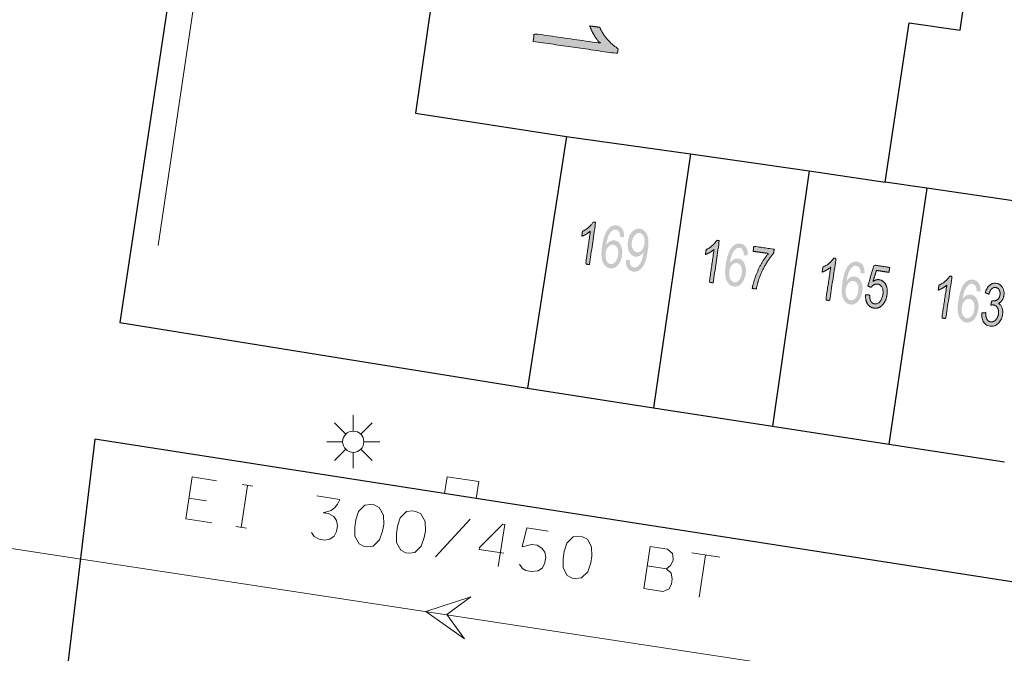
# Model space of a CAD drawing. Header units: metres. Extents: x 134035 to 140154, y 395174 to 396296.
# Tile 27 of 30: x 140113 to 140136, y 396125 to 396140. Entities that reach past the tile are written whole.
import ezdxf

# ---------------------------------------------------------------- set-up
doc = ezdxf.new("R2010")
doc.units = ezdxf.units.M
doc.header["$MEASUREMENT"] = 0

# ---------------------------------------------------------------- blocks, each defined once
blk = doc.blocks.new('*U178')
at = {"color": 252, "linetype": 'Continuous', "lineweight": 13}
blk.add_line((140117.227, 396128.621), (140116.815, 396128.684), dxfattribs=at)
at = {"color": 252, "linetype": 'Continuous', "lineweight": 13, "flags": 128}
blk.add_lwpolyline([(140117.466, 396129.094), (140116.89, 396129.182), (140116.74, 396128.193), (140117.355, 396128.1)], dxfattribs=at)
blk = doc.blocks.new('*U179')
at = {"color": 252, "linetype": 'Continuous', "lineweight": 13}
for p, q in [((140118.198, 396128.983), (140118.048, 396127.994)), ((140118.074, 396129.002), (140118.323, 396128.964)), ((140117.923, 396128.013), (140118.172, 396127.975))]:
    blk.add_line(p, q, dxfattribs=at)
blk = doc.blocks.new('*U180')
at = {"color": 252, "linetype": 'Continuous', "lineweight": 13}
blk.add_line((140119.833, 396128.734), (140120.37, 396128.653), dxfattribs=at)
at = {"color": 252, "linetype": 'Continuous', "lineweight": 13, "flags": 128}
blk.add_lwpolyline([(140120.37, 396128.653), (140120.313, 396128.542), (140120.254, 396128.463), (140120.163, 396128.389), (140119.98, 396128.338), (140120.104, 396128.319), (140120.229, 396128.252), (140120.294, 396128.154), (140120.315, 396128.032), (140120.295, 396127.899), (140120.239, 396127.788), (140120.132, 396127.717), (140120.009, 396127.696), (140119.885, 396127.715), (140119.767, 396127.781), (140119.701, 396127.87)], dxfattribs=at)
blk = doc.blocks.new('*U181')
at = {"color": 252, "linetype": 'Continuous', "lineweight": 13, "flags": 128}
for points in [[(140125.274, 396127.906), (140124.776, 396127.982), (140124.668, 396127.537)], [(140124.668, 396127.537), (140124.884, 396127.592), (140125.017, 396127.579), (140125.126, 396127.507), (140125.198, 396127.408), (140125.22, 396127.286), (140125.209, 396127.215), (140125.201, 396127.161), (140125.143, 396127.042), (140125.044, 396126.97), (140124.875, 396126.956), (140124.751, 396126.982), (140124.67, 396127.027), (140124.606, 396127.124)]]:
    blk.add_lwpolyline(points, dxfattribs=at)
blk = doc.blocks.new('*U182')
at = {"color": 252, "linetype": 'Continuous', "lineweight": 13}
for p, q in [((140127.68, 396127.541), (140128.092, 396127.478)), ((140127.611, 396127.089), (140128.062, 396127.02))]:
    blk.add_line(p, q, dxfattribs=at)
at = {"color": 252, "linetype": 'Continuous', "lineweight": 13, "flags": 128}
for points in [[(140127.68, 396127.541), (140127.529, 396126.552), (140127.981, 396126.483)], [(140128.092, 396127.478), (140128.205, 396127.381), (140128.225, 396127.25), (140128.219, 396127.212), (140128.161, 396127.093), (140128.062, 396127.02), (140128.174, 396126.916), (140128.202, 396126.784), (140128.183, 396126.66), (140128.117, 396126.542), (140127.981, 396126.483)]]:
    blk.add_lwpolyline(points, dxfattribs=at)
blk = doc.blocks.new('*U183')
at = {"color": 252, "linetype": 'Continuous', "lineweight": 13}
for p, q in [((140128.66, 396127.391), (140129.322, 396127.291)), ((140128.987, 396127.342), (140128.837, 396126.353))]:
    blk.add_line(p, q, dxfattribs=at)

msp = doc.modelspace()

# ---------------------------------------------------------------- hatches: boundary and pattern name
at = {"linetype": 'Continuous', "lineweight": 0, "extrusion": (0, 0, -1)}
h = msp.add_hatch(color=252, dxfattribs=at)
edge = h.paths.add_edge_path()
edge.add_line((-140124.923, 396139.439), (-140124.949, 396139.621))
edge.add_line((-140124.949, 396139.621), (-140126.498, 396139.399))
edge.add_spline(control_points=[(-140126.498, 396139.399), (-140126.424, 396139.477), (-140126.355, 396139.595), (-140126.287, 396139.714), (-140126.257, 396139.805)], knot_values=[0, 0, 0, 0.5, 0.5, 1, 1, 1], degree=2, periodic=0)
edge.add_line((-140126.257, 396139.805), (-140126.492, 396139.772))
edge.add_spline(control_points=[(-140126.492, 396139.772), (-140126.566, 396139.605), (-140126.686, 396139.471), (-140126.806, 396139.337), (-140126.927, 396139.271)], knot_values=[0, 0, 0, 0.5, 0.5, 1, 1, 1], degree=2, periodic=0)
edge.add_line((-140126.927, 396139.271), (-140126.911, 396139.154))
edge.add_line((-140126.911, 396139.154), (-140124.923, 396139.439))
h = msp.add_hatch(color=252, dxfattribs=at)
edge = h.paths.add_edge_path()
edge.add_line((-140126.252, 396134.183), (-140126.161, 396134.196))
edge.add_line((-140126.161, 396134.196), (-140126.272, 396134.97))
edge.add_spline(control_points=[(-140126.272, 396134.97), (-140126.233, 396134.933), (-140126.174, 396134.899), (-140126.114, 396134.865), (-140126.069, 396134.85)], knot_values=[0, 0, 0, 0.5, 0.5, 1, 1, 1], degree=2, periodic=0)
edge.add_line((-140126.069, 396134.85), (-140126.086, 396134.967))
edge.add_spline(control_points=[(-140126.086, 396134.967), (-140126.169, 396135.004), (-140126.236, 396135.064), (-140126.303, 396135.124), (-140126.336, 396135.185)], knot_values=[0, 0, 0, 0.5, 0.5, 1, 1, 1], degree=2, periodic=0)
edge.add_line((-140126.336, 396135.185), (-140126.394, 396135.177))
edge.add_line((-140126.394, 396135.177), (-140126.252, 396134.183))
h = msp.add_hatch(color=252, dxfattribs=at)
edge = h.paths.add_edge_path()
edge.add_line((-140127.066, 396134.828), (-140126.974, 396134.832))
edge.add_spline(control_points=[(-140126.974, 396134.832), (-140126.973, 396134.905), (-140126.955, 396134.941), (-140126.925, 396134.999), (-140126.871, 396135.007), (-140126.827, 396135.013), (-140126.789, 396134.985), (-140126.741, 396134.95), (-140126.704, 396134.873), (-140126.668, 396134.796), (-140126.645, 396134.647), (-140126.688, 396134.71), (-140126.74, 396134.735), (-140126.793, 396134.761), (-140126.845, 396134.753), (-140126.936, 396134.74), (-140126.987, 396134.642), (-140127.039, 396134.543), (-140127.018, 396134.401), (-140127.005, 396134.308), (-140126.963, 396134.232), (-140126.922, 396134.157), (-140126.863, 396134.122), (-140126.804, 396134.087), (-140126.737, 396134.096), (-140126.623, 396134.113), (-140126.567, 396134.235), (-140126.511, 396134.357), (-140126.548, 396134.613), (-140126.589, 396134.9), (-140126.688, 396135.019), (-140126.773, 396135.122), (-140126.891, 396135.105), (-140126.979, 396135.093), (-140127.025, 396135.019), (-140127.072, 396134.946), (-140127.066, 396134.828)], knot_values=[0, 0, 0, 0.055556, 0.055556, 0.111111, 0.111111, 0.166667, 0.166667, 0.222222, 0.222222, 0.277778, 0.277778, 0.333333, 0.333333, 0.388889, 0.388889, 0.444444, 0.444444, 0.5, 0.5, 0.555556, 0.555556, 0.611111, 0.611111, 0.666667, 0.666667, 0.722222, 0.722222, 0.777778, 0.777778, 0.833333, 0.833333, 0.888889, 0.888889, 0.944444, 0.944444, 1, 1, 1], degree=2, periodic=0)
edge = h.paths.add_edge_path(flags=16)
edge.add_spline(control_points=[(-140126.632, 396134.456), (-140126.623, 396134.393), (-140126.635, 396134.333), (-140126.647, 396134.272), (-140126.678, 396134.237), (-140126.71, 396134.202), (-140126.75, 396134.196), (-140126.808, 396134.188), (-140126.858, 396134.244), (-140126.908, 396134.3), (-140126.923, 396134.407), (-140126.938, 396134.51), (-140126.906, 396134.575), (-140126.873, 396134.64), (-140126.811, 396134.649), (-140126.749, 396134.658), (-140126.698, 396134.605), (-140126.646, 396134.552), (-140126.632, 396134.456)], knot_values=[0, 0, 0, 0.111111, 0.111111, 0.222222, 0.222222, 0.333333, 0.333333, 0.444444, 0.444444, 0.555556, 0.555556, 0.666667, 0.666667, 0.777778, 0.777778, 0.888889, 0.888889, 1, 1, 1], degree=2, periodic=0)
h = msp.add_hatch(color=252, dxfattribs=at)
edge = h.paths.add_edge_path()
edge.add_line((-140127.109, 396134.294), (-140127.198, 396134.292))
edge.add_spline(control_points=[(-140127.198, 396134.292), (-140127.197, 396134.208), (-140127.223, 396134.166), (-140127.249, 396134.125), (-140127.298, 396134.118), (-140127.34, 396134.112), (-140127.376, 396134.133), (-140127.411, 396134.154), (-140127.437, 396134.194), (-140127.464, 396134.234), (-140127.488, 396134.305), (-140127.512, 396134.376), (-140127.523, 396134.452), (-140127.524, 396134.46), (-140127.526, 396134.476), (-140127.49, 396134.422), (-140127.438, 396134.392), (-140127.385, 396134.363), (-140127.33, 396134.371), (-140127.238, 396134.384), (-140127.187, 396134.482), (-140127.136, 396134.581), (-140127.157, 396134.726), (-140127.178, 396134.877), (-140127.258, 396134.959), (-140127.338, 396135.041), (-140127.438, 396135.027), (-140127.51, 396135.017), (-140127.563, 396134.956), (-140127.615, 396134.895), (-140127.633, 396134.795), (-140127.65, 396134.694), (-140127.624, 396134.512), (-140127.597, 396134.322), (-140127.55, 396134.214), (-140127.503, 396134.107), (-140127.433, 396134.057), (-140127.364, 396134.007), (-140127.282, 396134.018), (-140127.195, 396134.031), (-140127.149, 396134.103), (-140127.103, 396134.176), (-140127.109, 396134.294)], knot_values=[0, 0, 0, 0.047619, 0.047619, 0.095238, 0.095238, 0.142857, 0.142857, 0.190476, 0.190476, 0.238095, 0.238095, 0.285714, 0.285714, 0.333333, 0.333333, 0.380952, 0.380952, 0.428571, 0.428571, 0.47619, 0.47619, 0.52381, 0.52381, 0.571429, 0.571429, 0.619048, 0.619048, 0.666667, 0.666667, 0.714286, 0.714286, 0.761905, 0.761905, 0.809524, 0.809524, 0.857143, 0.857143, 0.904762, 0.904762, 0.952381, 0.952381, 1, 1, 1], degree=2, periodic=0)
edge = h.paths.add_edge_path(flags=16)
edge.add_spline(control_points=[(-140127.544, 396134.677), (-140127.559, 396134.782), (-140127.527, 396134.849), (-140127.494, 396134.917), (-140127.435, 396134.925), (-140127.374, 396134.934), (-140127.32, 396134.874), (-140127.265, 396134.814), (-140127.25, 396134.709), (-140127.237, 396134.614), (-140127.271, 396134.549), (-140127.305, 396134.484), (-140127.368, 396134.475), (-140127.431, 396134.466), (-140127.48, 396134.519), (-140127.529, 396134.572), (-140127.544, 396134.677)], knot_values=[0, 0, 0, 0.125, 0.125, 0.25, 0.25, 0.375, 0.375, 0.5, 0.5, 0.625, 0.625, 0.75, 0.75, 0.875, 0.875, 1, 1, 1], degree=2, periodic=0)
h = msp.add_hatch(color=252, dxfattribs=at)
edge = h.paths.add_edge_path()
edge.add_line((-140129.165, 396133.753), (-140129.074, 396133.766))
edge.add_line((-140129.074, 396133.766), (-140129.185, 396134.54))
edge.add_spline(control_points=[(-140129.185, 396134.54), (-140129.146, 396134.503), (-140129.087, 396134.469), (-140129.027, 396134.435), (-140128.982, 396134.42)], knot_values=[0, 0, 0, 0.5, 0.5, 1, 1, 1], degree=2, periodic=0)
edge.add_line((-140128.982, 396134.42), (-140128.999, 396134.537))
edge.add_spline(control_points=[(-140128.999, 396134.537), (-140129.082, 396134.574), (-140129.149, 396134.634), (-140129.216, 396134.694), (-140129.249, 396134.755)], knot_values=[0, 0, 0, 0.5, 0.5, 1, 1, 1], degree=2, periodic=0)
edge.add_line((-140129.249, 396134.755), (-140129.307, 396134.747))
edge.add_line((-140129.307, 396134.747), (-140129.165, 396133.753))
h = msp.add_hatch(color=252, dxfattribs=at)
edge = h.paths.add_edge_path()
edge.add_line((-140129.979, 396134.398), (-140129.887, 396134.402))
edge.add_spline(control_points=[(-140129.887, 396134.402), (-140129.886, 396134.475), (-140129.868, 396134.511), (-140129.838, 396134.569), (-140129.784, 396134.577), (-140129.74, 396134.583), (-140129.702, 396134.555), (-140129.654, 396134.52), (-140129.617, 396134.443), (-140129.581, 396134.366), (-140129.558, 396134.217), (-140129.601, 396134.28), (-140129.653, 396134.305), (-140129.706, 396134.331), (-140129.758, 396134.323), (-140129.849, 396134.31), (-140129.9, 396134.212), (-140129.952, 396134.113), (-140129.931, 396133.971), (-140129.918, 396133.878), (-140129.876, 396133.802), (-140129.835, 396133.727), (-140129.776, 396133.692), (-140129.717, 396133.657), (-140129.65, 396133.666), (-140129.536, 396133.683), (-140129.48, 396133.805), (-140129.424, 396133.927), (-140129.461, 396134.183), (-140129.502, 396134.47), (-140129.601, 396134.589), (-140129.686, 396134.692), (-140129.804, 396134.675), (-140129.892, 396134.663), (-140129.938, 396134.589), (-140129.985, 396134.516), (-140129.979, 396134.398)], knot_values=[0, 0, 0, 0.055556, 0.055556, 0.111111, 0.111111, 0.166667, 0.166667, 0.222222, 0.222222, 0.277778, 0.277778, 0.333333, 0.333333, 0.388889, 0.388889, 0.444444, 0.444444, 0.5, 0.5, 0.555556, 0.555556, 0.611111, 0.611111, 0.666667, 0.666667, 0.722222, 0.722222, 0.777778, 0.777778, 0.833333, 0.833333, 0.888889, 0.888889, 0.944444, 0.944444, 1, 1, 1], degree=2, periodic=0)
edge = h.paths.add_edge_path(flags=16)
edge.add_spline(control_points=[(-140129.545, 396134.026), (-140129.536, 396133.963), (-140129.548, 396133.903), (-140129.56, 396133.842), (-140129.591, 396133.807), (-140129.623, 396133.772), (-140129.663, 396133.766), (-140129.721, 396133.758), (-140129.771, 396133.814), (-140129.821, 396133.87), (-140129.836, 396133.977), (-140129.851, 396134.08), (-140129.819, 396134.145), (-140129.786, 396134.21), (-140129.724, 396134.219), (-140129.662, 396134.228), (-140129.611, 396134.175), (-140129.559, 396134.122), (-140129.545, 396134.026)], knot_values=[0, 0, 0, 0.111111, 0.111111, 0.222222, 0.222222, 0.333333, 0.333333, 0.444444, 0.444444, 0.555556, 0.555556, 0.666667, 0.666667, 0.777778, 0.777778, 0.888889, 0.888889, 1, 1, 1], degree=2, periodic=0)
h = msp.add_hatch(color=252, dxfattribs=at)
edge = h.paths.add_edge_path()
edge.add_line((-140130.105, 396134.496), (-140130.122, 396134.613))
edge.add_line((-140130.122, 396134.613), (-140130.602, 396134.544))
edge.add_line((-140130.602, 396134.544), (-140130.588, 396134.449))
edge.add_spline(control_points=[(-140130.588, 396134.449), (-140130.503, 396134.359), (-140130.41, 396134.202), (-140130.316, 396134.045), (-140130.253, 396133.875), (-140130.208, 396133.754), (-140130.179, 396133.608)], knot_values=[0, 0, 0, 0.333333, 0.333333, 0.666667, 0.666667, 1, 1, 1], degree=2, periodic=0)
edge.add_line((-140130.179, 396133.608), (-140130.085, 396133.621))
edge.add_spline(control_points=[(-140130.085, 396133.621), (-140130.103, 396133.738), (-140130.16, 396133.898), (-140130.217, 396134.059), (-140130.3, 396134.204), (-140130.384, 396134.349), (-140130.468, 396134.444)], knot_values=[0, 0, 0, 0.333333, 0.333333, 0.666667, 0.666667, 1, 1, 1], degree=2, periodic=0)
edge.add_line((-140130.468, 396134.444), (-140130.105, 396134.496))
h = msp.add_hatch(color=252, dxfattribs=at)
edge = h.paths.add_edge_path()
edge.add_line((-140131.907, 396133.336), (-140131.816, 396133.35))
edge.add_line((-140131.816, 396133.35), (-140131.935, 396134.123))
edge.add_spline(control_points=[(-140131.935, 396134.123), (-140131.896, 396134.087), (-140131.836, 396134.053), (-140131.777, 396134.02), (-140131.731, 396134.005)], knot_values=[0, 0, 0, 0.5, 0.5, 1, 1, 1], degree=2, periodic=0)
edge.add_line((-140131.731, 396134.005), (-140131.749, 396134.123))
edge.add_spline(control_points=[(-140131.749, 396134.123), (-140131.833, 396134.159), (-140131.9, 396134.218), (-140131.968, 396134.277), (-140132.002, 396134.337)], knot_values=[0, 0, 0, 0.5, 0.5, 1, 1, 1], degree=2, periodic=0)
edge.add_line((-140132.002, 396134.337), (-140132.06, 396134.328))
edge.add_line((-140132.06, 396134.328), (-140131.907, 396133.336))
h = msp.add_hatch(color=252, dxfattribs=at)
edge = h.paths.add_edge_path()
edge.add_line((-140132.728, 396133.973), (-140132.636, 396133.977))
edge.add_spline(control_points=[(-140132.636, 396133.977), (-140132.635, 396134.051), (-140132.618, 396134.087), (-140132.589, 396134.145), (-140132.535, 396134.153), (-140132.491, 396134.16), (-140132.453, 396134.133), (-140132.404, 396134.097), (-140132.367, 396134.021), (-140132.329, 396133.945), (-140132.305, 396133.796), (-140132.349, 396133.858), (-140132.401, 396133.883), (-140132.454, 396133.908), (-140132.506, 396133.9), (-140132.597, 396133.886), (-140132.647, 396133.787), (-140132.697, 396133.687), (-140132.676, 396133.546), (-140132.661, 396133.453), (-140132.619, 396133.378), (-140132.576, 396133.303), (-140132.517, 396133.268), (-140132.458, 396133.234), (-140132.391, 396133.244), (-140132.277, 396133.262), (-140132.223, 396133.385), (-140132.168, 396133.507), (-140132.208, 396133.763), (-140132.252, 396134.05), (-140132.352, 396134.167), (-140132.438, 396134.27), (-140132.556, 396134.252), (-140132.643, 396134.238), (-140132.689, 396134.164), (-140132.735, 396134.09), (-140132.728, 396133.973)], knot_values=[0, 0, 0, 0.055556, 0.055556, 0.111111, 0.111111, 0.166667, 0.166667, 0.222222, 0.222222, 0.277778, 0.277778, 0.333333, 0.333333, 0.388889, 0.388889, 0.444444, 0.444444, 0.5, 0.5, 0.555556, 0.555556, 0.611111, 0.611111, 0.666667, 0.666667, 0.722222, 0.722222, 0.777778, 0.777778, 0.833333, 0.833333, 0.888889, 0.888889, 0.944444, 0.944444, 1, 1, 1], degree=2, periodic=0)
edge = h.paths.add_edge_path(flags=16)
edge.add_spline(control_points=[(-140132.29, 396133.605), (-140132.28, 396133.542), (-140132.292, 396133.482), (-140132.303, 396133.421), (-140132.334, 396133.386), (-140132.365, 396133.35), (-140132.404, 396133.344), (-140132.462, 396133.335), (-140132.513, 396133.391), (-140132.564, 396133.446), (-140132.581, 396133.553), (-140132.596, 396133.656), (-140132.565, 396133.721), (-140132.533, 396133.786), (-140132.471, 396133.796), (-140132.409, 396133.805), (-140132.357, 396133.753), (-140132.305, 396133.701), (-140132.29, 396133.605)], knot_values=[0, 0, 0, 0.111111, 0.111111, 0.222222, 0.222222, 0.333333, 0.333333, 0.444444, 0.444444, 0.555556, 0.555556, 0.666667, 0.666667, 0.777778, 0.777778, 0.888889, 0.888889, 1, 1, 1], degree=2, periodic=0)
h = msp.add_hatch(color=252, dxfattribs=at)
edge = h.paths.add_edge_path()
edge.add_line((-140132.756, 396133.47), (-140132.853, 396133.466))
edge.add_spline(control_points=[(-140132.853, 396133.466), (-140132.849, 396133.371), (-140132.88, 396133.318), (-140132.912, 396133.266), (-140132.967, 396133.257), (-140133.033, 396133.247), (-140133.088, 396133.306), (-140133.144, 396133.365), (-140133.161, 396133.475), (-140133.177, 396133.579), (-140133.143, 396133.646), (-140133.109, 396133.713), (-140133.037, 396133.724), (-140132.993, 396133.73), (-140132.954, 396133.709), (-140132.914, 396133.688), (-140132.887, 396133.648)], knot_values=[0, 0, 0, 0.125, 0.125, 0.25, 0.25, 0.375, 0.375, 0.5, 0.5, 0.625, 0.625, 0.75, 0.75, 0.875, 0.875, 1, 1, 1], degree=2, periodic=0)
edge.add_line((-140132.887, 396133.648), (-140132.804, 396133.676))
edge.add_line((-140132.804, 396133.676), (-140132.955, 396134.173))
edge.add_line((-140132.955, 396134.173), (-140133.323, 396134.116))
edge.add_line((-140133.323, 396134.116), (-140133.305, 396134))
edge.add_line((-140133.305, 396134), (-140133.01, 396134.046))
edge.add_line((-140133.01, 396134.046), (-140132.929, 396133.787))
edge.add_spline(control_points=[(-140132.929, 396133.787), (-140133.005, 396133.838), (-140133.078, 396133.827), (-140133.175, 396133.812), (-140133.228, 396133.712), (-140133.281, 396133.612), (-140133.259, 396133.471), (-140133.238, 396133.336), (-140133.165, 396133.248), (-140133.075, 396133.139), (-140132.951, 396133.158), (-140132.85, 396133.173), (-140132.798, 396133.259), (-140132.746, 396133.344), (-140132.756, 396133.47)], knot_values=[0, 0, 0, 0.142857, 0.142857, 0.285714, 0.285714, 0.428571, 0.428571, 0.571429, 0.571429, 0.714286, 0.714286, 0.857143, 0.857143, 1, 1, 1], degree=2, periodic=0)
h = msp.add_hatch(color=252, dxfattribs=at)
edge = h.paths.add_edge_path()
edge.add_line((-140134.64, 396132.912), (-140134.549, 396132.926))
edge.add_line((-140134.549, 396132.926), (-140134.668, 396133.699))
edge.add_spline(control_points=[(-140134.668, 396133.699), (-140134.629, 396133.663), (-140134.569, 396133.629), (-140134.51, 396133.596), (-140134.464, 396133.581)], knot_values=[0, 0, 0, 0.5, 0.5, 1, 1, 1], degree=2, periodic=0)
edge.add_line((-140134.464, 396133.581), (-140134.482, 396133.699))
edge.add_spline(control_points=[(-140134.482, 396133.699), (-140134.566, 396133.735), (-140134.633, 396133.794), (-140134.701, 396133.853), (-140134.735, 396133.913)], knot_values=[0, 0, 0, 0.5, 0.5, 1, 1, 1], degree=2, periodic=0)
edge.add_line((-140134.735, 396133.913), (-140134.793, 396133.904))
edge.add_line((-140134.793, 396133.904), (-140134.64, 396132.912))
h = msp.add_hatch(color=252, dxfattribs=at)
edge = h.paths.add_edge_path()
edge.add_line((-140135.461, 396133.549), (-140135.369, 396133.553))
edge.add_spline(control_points=[(-140135.369, 396133.553), (-140135.368, 396133.627), (-140135.351, 396133.663), (-140135.322, 396133.721), (-140135.268, 396133.729), (-140135.224, 396133.736), (-140135.186, 396133.709), (-140135.137, 396133.673), (-140135.1, 396133.597), (-140135.062, 396133.521), (-140135.038, 396133.372), (-140135.082, 396133.434), (-140135.134, 396133.459), (-140135.187, 396133.484), (-140135.239, 396133.476), (-140135.33, 396133.462), (-140135.38, 396133.363), (-140135.43, 396133.263), (-140135.409, 396133.122), (-140135.394, 396133.029), (-140135.352, 396132.954), (-140135.309, 396132.879), (-140135.25, 396132.844), (-140135.191, 396132.81), (-140135.124, 396132.82), (-140135.01, 396132.838), (-140134.956, 396132.961), (-140134.901, 396133.083), (-140134.941, 396133.339), (-140134.985, 396133.626), (-140135.085, 396133.743), (-140135.171, 396133.846), (-140135.289, 396133.828), (-140135.376, 396133.814), (-140135.422, 396133.74), (-140135.468, 396133.666), (-140135.461, 396133.549)], knot_values=[0, 0, 0, 0.055556, 0.055556, 0.111111, 0.111111, 0.166667, 0.166667, 0.222222, 0.222222, 0.277778, 0.277778, 0.333333, 0.333333, 0.388889, 0.388889, 0.444444, 0.444444, 0.5, 0.5, 0.555556, 0.555556, 0.611111, 0.611111, 0.666667, 0.666667, 0.722222, 0.722222, 0.777778, 0.777778, 0.833333, 0.833333, 0.888889, 0.888889, 0.944444, 0.944444, 1, 1, 1], degree=2, periodic=0)
edge = h.paths.add_edge_path(flags=16)
edge.add_spline(control_points=[(-140135.023, 396133.181), (-140135.013, 396133.118), (-140135.025, 396133.058), (-140135.036, 396132.997), (-140135.067, 396132.962), (-140135.098, 396132.926), (-140135.137, 396132.92), (-140135.195, 396132.911), (-140135.246, 396132.967), (-140135.297, 396133.022), (-140135.314, 396133.129), (-140135.329, 396133.232), (-140135.298, 396133.297), (-140135.266, 396133.362), (-140135.204, 396133.372), (-140135.142, 396133.381), (-140135.09, 396133.329), (-140135.038, 396133.277), (-140135.023, 396133.181)], knot_values=[0, 0, 0, 0.111111, 0.111111, 0.222222, 0.222222, 0.333333, 0.333333, 0.444444, 0.444444, 0.555556, 0.555556, 0.666667, 0.666667, 0.777778, 0.777778, 0.888889, 0.888889, 1, 1, 1], degree=2, periodic=0)
h = msp.add_hatch(color=252, dxfattribs=at)
edge = h.paths.add_edge_path()
edge.add_line((-140135.49, 396133.049), (-140135.583, 396133.051))
edge.add_spline(control_points=[(-140135.583, 396133.051), (-140135.583, 396132.945), (-140135.613, 396132.894), (-140135.644, 396132.843), (-140135.698, 396132.834), (-140135.763, 396132.824), (-140135.816, 396132.877), (-140135.869, 396132.929), (-140135.883, 396133.017), (-140135.896, 396133.1), (-140135.863, 396133.161), (-140135.831, 396133.222), (-140135.767, 396133.231), (-140135.742, 396133.235), (-140135.701, 396133.228)], knot_values=[0, 0, 0, 0.142857, 0.142857, 0.285714, 0.285714, 0.428571, 0.428571, 0.571429, 0.571429, 0.714286, 0.714286, 0.857143, 0.857143, 1, 1, 1], degree=2, periodic=0)
edge.add_line((-140135.701, 396133.228), (-140135.728, 396133.332))
edge.add_spline(control_points=[(-140135.728, 396133.332), (-140135.737, 396133.33), (-140135.742, 396133.329), (-140135.8, 396133.32), (-140135.853, 396133.353), (-140135.906, 396133.386), (-140135.919, 396133.47), (-140135.929, 396133.537), (-140135.902, 396133.586), (-140135.875, 396133.635), (-140135.821, 396133.643), (-140135.768, 396133.652), (-140135.726, 396133.612), (-140135.684, 396133.573), (-140135.66, 396133.486)], knot_values=[0, 0, 0, 0.142857, 0.142857, 0.285714, 0.285714, 0.428571, 0.428571, 0.571429, 0.571429, 0.714286, 0.714286, 0.857143, 0.857143, 1, 1, 1], degree=2, periodic=0)
edge.add_line((-140135.66, 396133.486), (-140135.572, 396133.522))
edge.add_spline(control_points=[(-140135.572, 396133.522), (-140135.608, 396133.641), (-140135.677, 396133.699), (-140135.747, 396133.757), (-140135.835, 396133.743), (-140135.896, 396133.734), (-140135.941, 396133.691), (-140135.987, 396133.649), (-140136.005, 396133.585), (-140136.023, 396133.52), (-140136.012, 396133.453), (-140136.002, 396133.389), (-140135.968, 396133.341), (-140135.934, 396133.292), (-140135.879, 396133.269), (-140135.942, 396133.239), (-140135.968, 396133.169), (-140135.995, 396133.1), (-140135.98, 396133.005), (-140135.96, 396132.875), (-140135.875, 396132.796), (-140135.79, 396132.717), (-140135.682, 396132.734), (-140135.585, 396132.749), (-140135.532, 396132.837), (-140135.48, 396132.924), (-140135.49, 396133.049)], knot_values=[0, 0, 0, 0.076923, 0.076923, 0.153846, 0.153846, 0.230769, 0.230769, 0.307692, 0.307692, 0.384615, 0.384615, 0.461538, 0.461538, 0.538462, 0.538462, 0.615385, 0.615385, 0.692308, 0.692308, 0.769231, 0.769231, 0.846154, 0.846154, 0.923077, 0.923077, 1, 1, 1], degree=2, periodic=0)

# ---------------------------------------------------------------- linework, layer by layer
at = {"color": 252}
for p, q in [((140121.512, 396174.961), (140115.192, 396132.822)), ((140134.982, 396139.704), (140135.371, 396142.362)), ((140122.712, 396141.622), (140122.152, 396137.752)), ((140133.215, 396136.126), (140133.779, 396139.88)), ((140133.779, 396139.88), (140134.982, 396139.704)), ((140122.152, 396137.752), (140125.712, 396137.202)), ((140125.712, 396137.202), (140124.792, 396131.272)), ((140125.712, 396137.202), (140128.629, 396136.791)), ((140128.629, 396136.791), (140127.758, 396130.813)), ((140128.629, 396136.791), (140129.733, 396136.636)), ((140129.733, 396136.636), (140131.423, 396136.388)), ((140131.423, 396136.388), (140130.562, 396130.38)), ((140131.423, 396136.388), (140133.215, 396136.126)), ((140134.2, 396135.982), (140133.215, 396136.126)), ((140134.2, 396135.982), (140133.304, 396129.955)), ((140136.944, 396135.58), (140134.2, 396135.982)), ((140115.192, 396132.822), (140124.792, 396131.272)), ((140124.792, 396131.272), (140127.758, 396130.813)), ((140127.758, 396130.813), (140130.562, 396130.38)), ((140130.562, 396130.38), (140133.304, 396129.955)), ((140114.602, 396130.072), (140113.932, 396124.532)), ((140141.622, 396125.872), (140114.602, 396130.072)), ((140133.304, 396129.955), (140136.027, 396129.534))]:
    msp.add_line(p, q, dxfattribs=at)
at = {"color": 252, "linetype": 'Continuous', "lineweight": 0}
for p, q in [((140119.372, 396156.787), (140116.093, 396134.634)), ((140120.687, 396130.261), (140120.687, 396130.636)), ((140120.51, 396130.188), (140120.245, 396130.453)), ((140120.864, 396130.188), (140121.129, 396130.453)), ((140120.437, 396130.011), (140120.062, 396130.011)), ((140120.937, 396130.011), (140121.312, 396130.011)), ((140120.245, 396129.569), (140120.51, 396129.834)), ((140120.687, 396129.761), (140120.687, 396129.386)), ((140120.864, 396129.834), (140121.129, 396129.569))]:
    msp.add_line(p, q, dxfattribs=at)
at = {"color": 252, "linetype": 'Continuous', "lineweight": 13}
for p, q in [((140140.856, 396123.204), (140105.611, 396128.566)), ((140122.625, 396127.298), (140123.437, 396128.186))]:
    msp.add_line(p, q, dxfattribs=at)
at = {"color": 252, "linetype": 'Continuous', "lineweight": 0, "flags": 128}
msp.add_lwpolyline([(140123.211, 396128.734), (140123.581, 396128.676), (140123.643, 396129.071), (140122.902, 396129.188), (140122.84, 396128.792), (140123.211, 396128.734)], dxfattribs=at)
at = {"color": 252, "linetype": 'Continuous', "lineweight": 13, "flags": 128}
for points in [[(140120.813, 396128.37), (140120.962, 396128.515), (140121.093, 396128.535), (140121.178, 396128.522), (140121.297, 396128.464), (140121.397, 396128.281), (140121.404, 396128.065), (140121.379, 396127.902), (140121.308, 396127.697), (140121.158, 396127.553), (140121.028, 396127.533), (140120.942, 396127.546), (140120.824, 396127.604), (140120.724, 396127.786), (140120.725, 396128.001), (140120.751, 396128.172), (140120.813, 396128.37)], [(140121.794, 396128.221), (140121.943, 396128.365), (140122.074, 396128.385), (140122.159, 396128.372), (140122.278, 396128.315), (140122.378, 396128.132), (140122.385, 396127.916), (140122.36, 396127.753), (140122.289, 396127.548), (140122.139, 396127.404), (140122.009, 396127.384), (140121.923, 396127.397), (140121.805, 396127.455), (140121.705, 396127.637), (140121.706, 396127.852), (140121.732, 396128.023), (140121.794, 396128.221)], [(140124.232, 396127.388), (140123.656, 396127.476), (140123.663, 396127.522), (140124.208, 396128.069), (140124.254, 396128.062), (140124.104, 396127.073)], [(140125.717, 396127.624), (140125.867, 396127.769), (140125.997, 396127.789), (140126.083, 396127.775), (140126.201, 396127.718), (140126.301, 396127.535), (140126.308, 396127.319), (140126.283, 396127.156), (140126.212, 396126.951), (140126.063, 396126.807), (140125.932, 396126.787), (140125.847, 396126.8), (140125.728, 396126.858), (140125.628, 396127.04), (140125.629, 396127.255), (140125.655, 396127.426), (140125.717, 396127.624)]]:
    msp.add_lwpolyline(points, dxfattribs=at)
msp.add_lwpolyline([(140123.308, 396125.37), (140122.889, 396125.939), (140123.458, 396126.358), (140122.395, 396126.015)], close=True, dxfattribs=at)
at = {"color": 252, "linetype": 'Continuous', "lineweight": 0}
msp.add_circle((140120.687, 396130.011), 0.25, dxfattribs=at)
for points, knots in [([(140124.923, 396139.439), (140124.936, 396139.53), (140124.949, 396139.621), (140125.724, 396139.51), (140126.498, 396139.399), (140126.424, 396139.477), (140126.355, 396139.595), (140126.287, 396139.714), (140126.257, 396139.805), (140126.375, 396139.788), (140126.492, 396139.772), (140126.566, 396139.605), (140126.686, 396139.471), (140126.806, 396139.337), (140126.927, 396139.271), (140126.919, 396139.212), (140126.911, 396139.154), (140125.917, 396139.296), (140124.923, 396139.439)], [0, 0, 0, 0.1, 0.1, 0.2, 0.2, 0.3, 0.3, 0.4, 0.4, 0.6, 0.6, 0.7, 0.7, 0.8, 0.8, 0.9, 0.9, 1, 1, 1]), ([(140126.252, 396134.183), (140126.206, 396134.19), (140126.161, 396134.196), (140126.216, 396134.583), (140126.272, 396134.97), (140126.233, 396134.933), (140126.174, 396134.899), (140126.114, 396134.865), (140126.069, 396134.85), (140126.077, 396134.909), (140126.086, 396134.967), (140126.169, 396135.004), (140126.236, 396135.064), (140126.303, 396135.124), (140126.336, 396135.185), (140126.365, 396135.181), (140126.394, 396135.177), (140126.323, 396134.68), (140126.252, 396134.183)], [0, 0, 0, 0.1, 0.1, 0.2, 0.2, 0.3, 0.3, 0.4, 0.4, 0.6, 0.6, 0.7, 0.7, 0.8, 0.8, 0.9, 0.9, 1, 1, 1]), ([(140129.165, 396133.753), (140129.119, 396133.76), (140129.074, 396133.766), (140129.129, 396134.153), (140129.185, 396134.54), (140129.146, 396134.503), (140129.087, 396134.469), (140129.027, 396134.435), (140128.982, 396134.42), (140128.99, 396134.479), (140128.999, 396134.537), (140129.082, 396134.574), (140129.149, 396134.634), (140129.216, 396134.694), (140129.249, 396134.755), (140129.278, 396134.751), (140129.307, 396134.747), (140129.236, 396134.25), (140129.165, 396133.753)], [0, 0, 0, 0.1, 0.1, 0.2, 0.2, 0.3, 0.3, 0.4, 0.4, 0.6, 0.6, 0.7, 0.7, 0.8, 0.8, 0.9, 0.9, 1, 1, 1]), ([(140130.105, 396134.496), (140130.113, 396134.554), (140130.122, 396134.613), (140130.362, 396134.578), (140130.602, 396134.544), (140130.595, 396134.497), (140130.588, 396134.449), (140130.503, 396134.359), (140130.41, 396134.202), (140130.316, 396134.045), (140130.253, 396133.875), (140130.208, 396133.754), (140130.179, 396133.608), (140130.132, 396133.614), (140130.085, 396133.621), (140130.103, 396133.738), (140130.16, 396133.898), (140130.217, 396134.059), (140130.3, 396134.204), (140130.384, 396134.349), (140130.468, 396134.444), (140130.286, 396134.47), (140130.105, 396134.496)], [0, 0, 0, 0.066667, 0.066667, 0.133333, 0.133333, 0.2, 0.2, 0.266667, 0.266667, 0.333333, 0.333333, 0.4, 0.4, 0.6, 0.6, 0.666667, 0.666667, 0.733333, 0.733333, 0.8, 0.8, 1, 1, 1]), ([(140131.907, 396133.336), (140131.861, 396133.343), (140131.816, 396133.35), (140131.876, 396133.737), (140131.935, 396134.123), (140131.896, 396134.087), (140131.836, 396134.053), (140131.777, 396134.02), (140131.731, 396134.005), (140131.74, 396134.064), (140131.749, 396134.123), (140131.833, 396134.159), (140131.9, 396134.218), (140131.968, 396134.277), (140132.002, 396134.337), (140132.031, 396134.333), (140132.06, 396134.328), (140131.983, 396133.832), (140131.907, 396133.336)], [0, 0, 0, 0.1, 0.1, 0.2, 0.2, 0.3, 0.3, 0.4, 0.4, 0.6, 0.6, 0.7, 0.7, 0.8, 0.8, 0.9, 0.9, 1, 1, 1]), ([(140132.756, 396133.47), (140132.804, 396133.468), (140132.853, 396133.466), (140132.849, 396133.371), (140132.88, 396133.318), (140132.912, 396133.266), (140132.967, 396133.257), (140133.033, 396133.247), (140133.088, 396133.306), (140133.144, 396133.365), (140133.161, 396133.475), (140133.177, 396133.579), (140133.143, 396133.646), (140133.109, 396133.713), (140133.037, 396133.724), (140132.993, 396133.73), (140132.954, 396133.709), (140132.914, 396133.688), (140132.887, 396133.648), (140132.846, 396133.662), (140132.804, 396133.676), (140132.88, 396133.925), (140132.955, 396134.173), (140133.139, 396134.144), (140133.323, 396134.116), (140133.314, 396134.058), (140133.305, 396134), (140133.157, 396134.023), (140133.01, 396134.046), (140132.969, 396133.916), (140132.929, 396133.787), (140133.005, 396133.838), (140133.078, 396133.827), (140133.175, 396133.812), (140133.228, 396133.712), (140133.281, 396133.612), (140133.259, 396133.471), (140133.238, 396133.336), (140133.165, 396133.248), (140133.075, 396133.139), (140132.951, 396133.158), (140132.85, 396133.173), (140132.798, 396133.259), (140132.746, 396133.344), (140132.756, 396133.47)], [0, 0, 0, 0.25, 0.25, 0.28125, 0.28125, 0.3125, 0.3125, 0.34375, 0.34375, 0.375, 0.375, 0.40625, 0.40625, 0.4375, 0.4375, 0.46875, 0.46875, 0.5, 0.5, 0.541667, 0.541667, 0.583333, 0.583333, 0.625, 0.625, 0.666667, 0.666667, 0.708333, 0.708333, 0.75, 0.75, 0.785714, 0.785714, 0.821429, 0.821429, 0.857143, 0.857143, 0.892857, 0.892857, 0.928571, 0.928571, 0.964286, 0.964286, 1, 1, 1]), ([(140134.64, 396132.912), (140134.594, 396132.919), (140134.549, 396132.926), (140134.609, 396133.313), (140134.668, 396133.699), (140134.629, 396133.663), (140134.569, 396133.629), (140134.51, 396133.596), (140134.464, 396133.581), (140134.473, 396133.64), (140134.482, 396133.699), (140134.566, 396133.735), (140134.633, 396133.794), (140134.701, 396133.853), (140134.735, 396133.913), (140134.764, 396133.909), (140134.793, 396133.904), (140134.716, 396133.408), (140134.64, 396132.912)], [0, 0, 0, 0.1, 0.1, 0.2, 0.2, 0.3, 0.3, 0.4, 0.4, 0.6, 0.6, 0.7, 0.7, 0.8, 0.8, 0.9, 0.9, 1, 1, 1]), ([(140135.49, 396133.049), (140135.537, 396133.05), (140135.583, 396133.051), (140135.583, 396132.945), (140135.613, 396132.894), (140135.644, 396132.843), (140135.698, 396132.834), (140135.763, 396132.824), (140135.816, 396132.877), (140135.869, 396132.929), (140135.883, 396133.017), (140135.896, 396133.1), (140135.863, 396133.161), (140135.831, 396133.222), (140135.767, 396133.231), (140135.742, 396133.235), (140135.701, 396133.228), (140135.714, 396133.28), (140135.728, 396133.332), (140135.737, 396133.33), (140135.742, 396133.329), (140135.8, 396133.32), (140135.853, 396133.353), (140135.906, 396133.386), (140135.919, 396133.47), (140135.929, 396133.537), (140135.902, 396133.586), (140135.875, 396133.635), (140135.821, 396133.643), (140135.768, 396133.652), (140135.726, 396133.612), (140135.684, 396133.573), (140135.66, 396133.486), (140135.616, 396133.504), (140135.572, 396133.522), (140135.608, 396133.641), (140135.677, 396133.699), (140135.747, 396133.757), (140135.835, 396133.743), (140135.896, 396133.734), (140135.941, 396133.691), (140135.987, 396133.649), (140136.005, 396133.585), (140136.023, 396133.52), (140136.012, 396133.453), (140136.002, 396133.389), (140135.968, 396133.341), (140135.934, 396133.292), (140135.879, 396133.269), (140135.942, 396133.239), (140135.968, 396133.169), (140135.995, 396133.1), (140135.98, 396133.005), (140135.96, 396132.875), (140135.875, 396132.796), (140135.79, 396132.717), (140135.682, 396132.734), (140135.585, 396132.749), (140135.532, 396132.837), (140135.48, 396132.924), (140135.49, 396133.049)], [0, 0, 0, 0.166667, 0.166667, 0.190476, 0.190476, 0.214286, 0.214286, 0.238095, 0.238095, 0.261905, 0.261905, 0.285714, 0.285714, 0.309524, 0.309524, 0.333333, 0.333333, 0.5, 0.5, 0.52381, 0.52381, 0.547619, 0.547619, 0.571429, 0.571429, 0.595238, 0.595238, 0.619048, 0.619048, 0.642857, 0.642857, 0.666667, 0.666667, 0.833333, 0.833333, 0.846154, 0.846154, 0.858974, 0.858974, 0.871795, 0.871795, 0.884615, 0.884615, 0.897436, 0.897436, 0.910256, 0.910256, 0.923077, 0.923077, 0.935897, 0.935897, 0.948718, 0.948718, 0.961538, 0.961538, 0.974359, 0.974359, 0.987179, 0.987179, 1, 1, 1])]:
    msp.add_open_spline(points, degree=2, knots=knots, dxfattribs=at)

# ---------------------------------------------------------------- block references
at = {"color": 252, "linetype": 'Continuous', "lineweight": 13}
for name in ['*U178', '*U179', '*U180', '*U181', '*U182', '*U183']:
    msp.add_blockref(name, (0, 0), dxfattribs=at)

doc.saveas('drawing.dxf')
